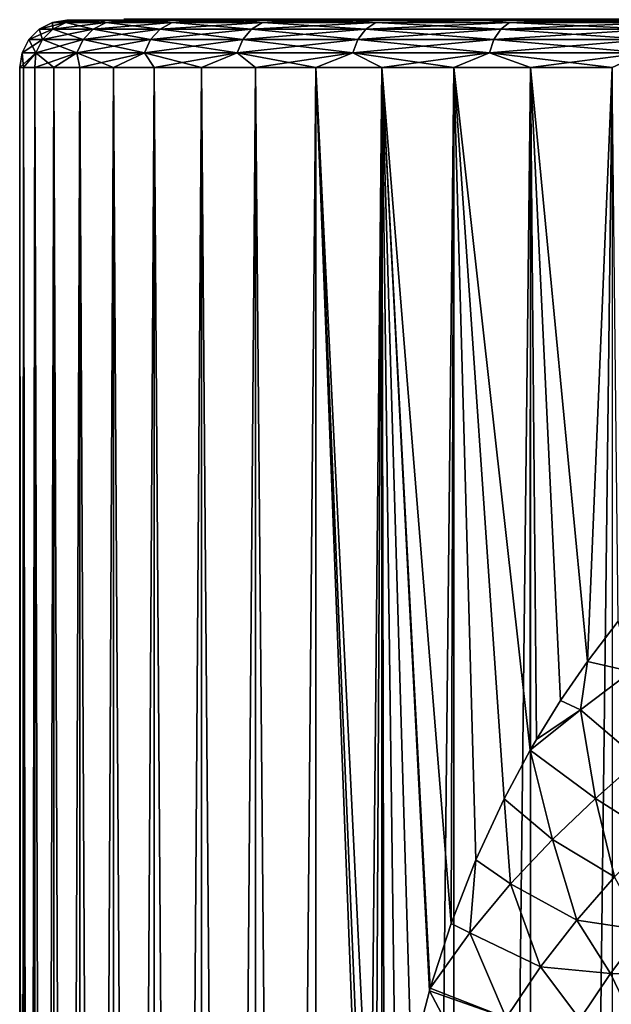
# Model space of a CAD drawing. Header units: millimetres. Extents: x -23 to 23, y -1 to 161.
# Tile 24 of 68: x -23 to -13, y 99 to 116. Entities that reach past the tile are written whole.
import ezdxf

# ---------------------------------------------------------------- set-up
doc = ezdxf.new("R2010")
doc.units = ezdxf.units.MM
doc.header["$LTSCALE"] = 79.788429
for name, color, linetype in [('11', 7, 'CONTINUOUS'), ('2', 7, 'CONTINUOUS'), ('3', 7, 'CONTINUOUS'), ('40', 7, 'CONTINUOUS'), ('8', 7, 'CONTINUOUS')]:
    doc.layers.add(name, color=color, linetype=linetype)

msp = doc.modelspace()

# ---------------------------------------------------------------- linework, layer by layer
at = {"layer": '11', "color": 7, "linetype": 'CONTINUOUS'}
for points in [[(-22.446, 115.961), (-22.218, 115.961, -3.194), (-22.67, 115.848), (-22.446, 115.961)], [(-22.439, 115.848, 3.226), (-22.446, 115.961), (-22.67, 115.848), (-22.439, 115.848, 3.226)], [(-22.67, 115.848), (-22.218, 115.961, -3.194), (-22.439, 115.848, -3.226), (-22.67, 115.848)], [(-22.2, 116, 0), (-22.138, 116, -1.66), (-22.446, 115.961), (-22.2, 116, 0)], [(-22.218, 115.961, 3.194), (-22.2, 116, 0), (-22.446, 115.961), (-22.218, 115.961, 3.194)], [(-22.446, 115.961), (-22.138, 116, -1.66), (-22.218, 115.961, -3.194), (-22.446, 115.961)], [(-22.218, 115.961, 3.194), (-22.446, 115.961), (-22.439, 115.848, 3.226), (-22.218, 115.961, 3.194)], [(-21.752, 115.848, 6.387), (-22.218, 115.961, 3.194), (-22.439, 115.848, 3.226), (-21.752, 115.848, 6.387)], [(-22.218, 115.961, -3.194), (-21.537, 115.961, -6.324), (-22.439, 115.848, -3.226), (-22.218, 115.961, -3.194)], [(-22.439, 115.848, -3.226), (-21.537, 115.961, -6.324), (-21.752, 115.848, -6.387), (-22.439, 115.848, -3.226)], [(-21.952, 116, 3.311), (-22.138, 116, 1.66), (-22.218, 115.961, 3.194), (-21.952, 116, 3.311)], [(-21.537, 115.961, 6.324), (-21.952, 116, 3.311), (-22.218, 115.961, 3.194), (-21.537, 115.961, 6.324)], [(-22.138, 116, 1.66), (-22.2, 116, 0), (-22.218, 115.961, 3.194), (-22.138, 116, 1.66)], [(-22.138, 116, -1.66), (-21.952, 116, -3.311), (-22.218, 115.961, -3.194), (-22.138, 116, -1.66)], [(-21.952, 116, -3.311), (-21.643, 116, -4.943), (-22.218, 115.961, -3.194), (-21.952, 116, -3.311)], [(-22.218, 115.961, -3.194), (-21.643, 116, -4.943), (-21.537, 115.961, -6.324), (-22.218, 115.961, -3.194)], [(-21.537, 115.961, 6.324), (-22.218, 115.961, 3.194), (-21.752, 115.848, 6.387), (-21.537, 115.961, 6.324)], [(-21.643, 116, 4.943), (-21.952, 116, 3.311), (-21.537, 115.961, 6.324), (-21.643, 116, 4.943)], [(-20.621, 115.848, 9.417), (-21.537, 115.961, 6.324), (-21.752, 115.848, 6.387), (-20.621, 115.848, 9.417)], [(-21.537, 115.961, -6.324), (-20.418, 115.961, -9.325), (-21.752, 115.848, -6.387), (-21.537, 115.961, -6.324)], [(-21.752, 115.848, -6.387), (-20.418, 115.961, -9.325), (-20.621, 115.848, -9.417), (-21.752, 115.848, -6.387)], [(-21.212, 116, 6.548), (-21.643, 116, 4.943), (-21.537, 115.961, 6.324), (-21.212, 116, 6.548)], [(-21.643, 116, -4.943), (-21.212, 116, -6.548), (-21.537, 115.961, -6.324), (-21.643, 116, -4.943)], [(-20.418, 115.961, 9.325), (-21.212, 116, 6.548), (-21.537, 115.961, 6.324), (-20.418, 115.961, 9.325)], [(-21.212, 116, -6.548), (-20.663, 116, -8.115), (-21.537, 115.961, -6.324), (-21.212, 116, -6.548)], [(-21.537, 115.961, -6.324), (-20.663, 116, -8.115), (-20.418, 115.961, -9.325), (-21.537, 115.961, -6.324)], [(-20.418, 115.961, 9.325), (-21.537, 115.961, 6.324), (-20.621, 115.848, 9.417), (-20.418, 115.961, 9.325)], [(-20.663, 116, 8.115), (-21.212, 116, 6.548), (-20.418, 115.961, 9.325), (-20.663, 116, 8.115)], [(-19.999, 116, 9.638), (-20.663, 116, 8.115), (-20.418, 115.961, 9.325), (-19.999, 116, 9.638)], [(-20.663, 116, -8.115), (-19.999, 116, -9.638), (-20.418, 115.961, -9.325), (-20.663, 116, -8.115)], [(-19.071, 115.848, 12.256), (-20.418, 115.961, 9.325), (-20.621, 115.848, 9.417), (-19.071, 115.848, 12.256)], [(-20.418, 115.961, -9.325), (-18.883, 115.961, -12.135), (-20.621, 115.848, -9.417), (-20.418, 115.961, -9.325)], [(-20.621, 115.848, -9.417), (-18.883, 115.961, -12.135), (-19.071, 115.848, -12.256), (-20.621, 115.848, -9.417)], [(-18.883, 115.961, 12.135), (-19.999, 116, 9.638), (-20.418, 115.961, 9.325), (-18.883, 115.961, 12.135)], [(-19.999, 116, -9.638), (-19.222, 116, -11.107), (-20.418, 115.961, -9.325), (-19.999, 116, -9.638)], [(-20.418, 115.961, -9.325), (-19.222, 116, -11.107), (-18.883, 115.961, -12.135), (-20.418, 115.961, -9.325)], [(-18.883, 115.961, 12.135), (-20.418, 115.961, 9.325), (-19.071, 115.848, 12.256), (-18.883, 115.961, 12.135)], [(-19.222, 116, 11.107), (-19.999, 116, 9.638), (-18.883, 115.961, 12.135), (-19.222, 116, 11.107)], [(-18.338, 116, 12.513), (-19.222, 116, 11.107), (-18.883, 115.961, 12.135), (-18.338, 116, 12.513)], [(-19.222, 116, -11.107), (-18.338, 116, -12.513), (-18.883, 115.961, -12.135), (-19.222, 116, -11.107)], [(-17.133, 115.848, 14.846), (-18.883, 115.961, 12.135), (-19.071, 115.848, 12.256), (-17.133, 115.848, 14.846)], [(-18.883, 115.961, -12.135), (-16.964, 115.961, -14.699), (-19.071, 115.848, -12.256), (-18.883, 115.961, -12.135)], [(-19.071, 115.848, -12.256), (-16.964, 115.961, -14.699), (-17.133, 115.848, -14.846), (-19.071, 115.848, -12.256)], [(-16.964, 115.961, 14.699), (-18.338, 116, 12.513), (-18.883, 115.961, 12.135), (-16.964, 115.961, 14.699)], [(-18.338, 116, -12.513), (-17.351, 116, -13.849), (-18.883, 115.961, -12.135), (-18.338, 116, -12.513)], [(-18.883, 115.961, -12.135), (-17.351, 116, -13.849), (-16.964, 115.961, -14.699), (-18.883, 115.961, -12.135)], [(-16.964, 115.961, 14.699), (-18.883, 115.961, 12.135), (-17.133, 115.848, 14.846), (-16.964, 115.961, 14.699)], [(-17.351, 116, 13.849), (-18.338, 116, 12.513), (-16.964, 115.961, 14.699), (-17.351, 116, 13.849)], [(-15.091, 116, 16.282), (-17.351, 116, 13.849), (-16.964, 115.961, 14.699), (-15.091, 116, 16.282)], [(-17.351, 116, -13.849), (-15.091, 116, -16.282), (-16.964, 115.961, -14.699), (-17.351, 116, -13.849)], [(-14.846, 115.848, 17.133), (-16.964, 115.961, 14.699), (-17.133, 115.848, 14.846), (-14.846, 115.848, 17.133)], [(-16.964, 115.961, -14.699), (-14.699, 115.961, -16.964), (-17.133, 115.848, -14.846), (-16.964, 115.961, -14.699)], [(-17.133, 115.848, -14.846), (-14.699, 115.961, -16.964), (-14.846, 115.848, -17.133), (-17.133, 115.848, -14.846)], [(-14.699, 115.961, 16.964), (-15.091, 116, 16.282), (-16.964, 115.961, 14.699), (-14.699, 115.961, 16.964)], [(-16.964, 115.961, -14.699), (-15.091, 116, -16.282), (-14.699, 115.961, -16.964), (-16.964, 115.961, -14.699)], [(-14.699, 115.961, 16.964), (-16.964, 115.961, 14.699), (-14.846, 115.848, 17.133), (-14.699, 115.961, 16.964)], [(-13.831, 116, 17.365), (-15.091, 116, 16.282), (-14.699, 115.961, 16.964), (-13.831, 116, 17.365)], [(-15.091, 116, -16.282), (-13.831, 116, -17.365), (-14.699, 115.961, -16.964), (-15.091, 116, -16.282)], [(-12.256, 115.848, 19.071), (-14.699, 115.961, 16.964), (-14.846, 115.848, 17.133), (-12.256, 115.848, 19.071)], [(-14.699, 115.961, -16.964), (-12.135, 115.961, -18.883), (-14.846, 115.848, -17.133), (-14.699, 115.961, -16.964)], [(-14.846, 115.848, -17.133), (-12.135, 115.961, -18.883), (-12.256, 115.848, -19.071), (-14.846, 115.848, -17.133)], [(-12.135, 115.961, 18.883), (-13.831, 116, 17.365), (-14.699, 115.961, 16.964), (-12.135, 115.961, 18.883)], [(-13.831, 116, -17.365), (-12.494, 116, -18.351), (-14.699, 115.961, -16.964), (-13.831, 116, -17.365)], [(-14.699, 115.961, -16.964), (-12.494, 116, -18.351), (-12.135, 115.961, -18.883), (-14.699, 115.961, -16.964)], [(-12.135, 115.961, 18.883), (-14.699, 115.961, 16.964), (-12.256, 115.848, 19.071), (-12.135, 115.961, 18.883)], [(-12.494, 116, 18.351), (-13.831, 116, 17.365), (-12.135, 115.961, 18.883), (-12.494, 116, 18.351)], [(-22.67, 115.848), (-22.439, 115.848, -3.226), (-22.847, 115.67), (-22.67, 115.848)], [(-22.615, 115.67, 3.251), (-22.67, 115.848), (-22.847, 115.67), (-22.615, 115.67, 3.251)], [(-22.847, 115.67), (-22.439, 115.848, -3.226), (-22.615, 115.67, -3.251), (-22.847, 115.67)], [(-22.439, 115.848, 3.226), (-22.67, 115.848), (-22.615, 115.67, 3.251), (-22.439, 115.848, 3.226)], [(-21.922, 115.67, 6.437), (-22.439, 115.848, 3.226), (-22.615, 115.67, 3.251), (-21.922, 115.67, 6.437)], [(-22.439, 115.848, -3.226), (-21.752, 115.848, -6.387), (-22.615, 115.67, -3.251), (-22.439, 115.848, -3.226)], [(-22.615, 115.67, -3.251), (-21.752, 115.848, -6.387), (-21.922, 115.67, -6.437), (-22.615, 115.67, -3.251)], [(-21.752, 115.848, 6.387), (-22.439, 115.848, 3.226), (-21.922, 115.67, 6.437), (-21.752, 115.848, 6.387)], [(-20.782, 115.67, 9.491), (-21.752, 115.848, 6.387), (-21.922, 115.67, 6.437), (-20.782, 115.67, 9.491)], [(-21.752, 115.848, -6.387), (-20.621, 115.848, -9.417), (-21.922, 115.67, -6.437), (-21.752, 115.848, -6.387)], [(-21.922, 115.67, -6.437), (-20.621, 115.848, -9.417), (-20.782, 115.67, -9.491), (-21.922, 115.67, -6.437)], [(-20.621, 115.848, 9.417), (-21.752, 115.848, 6.387), (-20.782, 115.67, 9.491), (-20.621, 115.848, 9.417)], [(-19.22, 115.67, 12.352), (-20.621, 115.848, 9.417), (-20.782, 115.67, 9.491), (-19.22, 115.67, 12.352)], [(-20.621, 115.848, -9.417), (-19.071, 115.848, -12.256), (-20.782, 115.67, -9.491), (-20.621, 115.848, -9.417)], [(-20.782, 115.67, -9.491), (-19.071, 115.848, -12.256), (-19.22, 115.67, -12.352), (-20.782, 115.67, -9.491)], [(-19.071, 115.848, 12.256), (-20.621, 115.848, 9.417), (-19.22, 115.67, 12.352), (-19.071, 115.848, 12.256)], [(-17.267, 115.67, 14.962), (-19.071, 115.848, 12.256), (-19.22, 115.67, 12.352), (-17.267, 115.67, 14.962)], [(-19.071, 115.848, -12.256), (-17.133, 115.848, -14.846), (-19.22, 115.67, -12.352), (-19.071, 115.848, -12.256)], [(-19.22, 115.67, -12.352), (-17.133, 115.848, -14.846), (-17.267, 115.67, -14.962), (-19.22, 115.67, -12.352)], [(-17.133, 115.848, 14.846), (-19.071, 115.848, 12.256), (-17.267, 115.67, 14.962), (-17.133, 115.848, 14.846)], [(-14.962, 115.67, 17.267), (-17.133, 115.848, 14.846), (-17.267, 115.67, 14.962), (-14.962, 115.67, 17.267)], [(-17.133, 115.848, -14.846), (-14.846, 115.848, -17.133), (-17.267, 115.67, -14.962), (-17.133, 115.848, -14.846)], [(-17.267, 115.67, -14.962), (-14.846, 115.848, -17.133), (-14.962, 115.67, -17.267), (-17.267, 115.67, -14.962)], [(-14.846, 115.848, 17.133), (-17.133, 115.848, 14.846), (-14.962, 115.67, 17.267), (-14.846, 115.848, 17.133)], [(-12.352, 115.67, 19.22), (-14.846, 115.848, 17.133), (-14.962, 115.67, 17.267), (-12.352, 115.67, 19.22)], [(-14.846, 115.848, -17.133), (-12.256, 115.848, -19.071), (-14.962, 115.67, -17.267), (-14.846, 115.848, -17.133)], [(-14.962, 115.67, -17.267), (-12.256, 115.848, -19.071), (-12.352, 115.67, -19.22), (-14.962, 115.67, -17.267)], [(-12.256, 115.848, 19.071), (-14.846, 115.848, 17.133), (-12.352, 115.67, 19.22), (-12.256, 115.848, 19.071)], [(-22.847, 115.67), (-22.615, 115.67, -3.251), (-22.961, 115.447), (-22.847, 115.67)], [(-22.727, 115.447, 3.268), (-22.847, 115.67), (-22.961, 115.447), (-22.727, 115.447, 3.268)], [(-22.961, 115.447), (-22.615, 115.67, -3.251), (-22.727, 115.447, -3.268), (-22.961, 115.447)], [(-22.615, 115.67, 3.251), (-22.847, 115.67), (-22.727, 115.447, 3.268), (-22.615, 115.67, 3.251)], [(-22.031, 115.447, 6.469), (-22.615, 115.67, 3.251), (-22.727, 115.447, 3.268), (-22.031, 115.447, 6.469)], [(-22.615, 115.67, -3.251), (-21.922, 115.67, -6.437), (-22.727, 115.447, -3.268), (-22.615, 115.67, -3.251)], [(-22.727, 115.447, -3.268), (-21.922, 115.67, -6.437), (-22.031, 115.447, -6.469), (-22.727, 115.447, -3.268)], [(-21.922, 115.67, 6.437), (-22.615, 115.67, 3.251), (-22.031, 115.447, 6.469), (-21.922, 115.67, 6.437)], [(-20.886, 115.447, 9.538), (-21.922, 115.67, 6.437), (-22.031, 115.447, 6.469), (-20.886, 115.447, 9.538)], [(-21.922, 115.67, -6.437), (-20.782, 115.67, -9.491), (-22.031, 115.447, -6.469), (-21.922, 115.67, -6.437)], [(-22.031, 115.447, -6.469), (-20.782, 115.67, -9.491), (-20.886, 115.447, -9.538), (-22.031, 115.447, -6.469)], [(-20.782, 115.67, 9.491), (-21.922, 115.67, 6.437), (-20.886, 115.447, 9.538), (-20.782, 115.67, 9.491)], [(-19.316, 115.447, 12.414), (-20.782, 115.67, 9.491), (-20.886, 115.447, 9.538), (-19.316, 115.447, 12.414)], [(-20.782, 115.67, -9.491), (-19.22, 115.67, -12.352), (-20.886, 115.447, -9.538), (-20.782, 115.67, -9.491)], [(-20.886, 115.447, -9.538), (-19.22, 115.67, -12.352), (-19.316, 115.447, -12.414), (-20.886, 115.447, -9.538)], [(-19.22, 115.67, 12.352), (-20.782, 115.67, 9.491), (-19.316, 115.447, 12.414), (-19.22, 115.67, 12.352)], [(-17.353, 115.447, 15.036), (-19.22, 115.67, 12.352), (-19.316, 115.447, 12.414), (-17.353, 115.447, 15.036)], [(-19.22, 115.67, -12.352), (-17.267, 115.67, -14.962), (-19.316, 115.447, -12.414), (-19.22, 115.67, -12.352)], [(-19.316, 115.447, -12.414), (-17.267, 115.67, -14.962), (-17.353, 115.447, -15.036), (-19.316, 115.447, -12.414)], [(-17.267, 115.67, 14.962), (-19.22, 115.67, 12.352), (-17.353, 115.447, 15.036), (-17.267, 115.67, 14.962)], [(-15.036, 115.447, 17.353), (-17.267, 115.67, 14.962), (-17.353, 115.447, 15.036), (-15.036, 115.447, 17.353)], [(-17.267, 115.67, -14.962), (-14.962, 115.67, -17.267), (-17.353, 115.447, -15.036), (-17.267, 115.67, -14.962)], [(-17.353, 115.447, -15.036), (-14.962, 115.67, -17.267), (-15.036, 115.447, -17.353), (-17.353, 115.447, -15.036)], [(-14.962, 115.67, 17.267), (-17.267, 115.67, 14.962), (-15.036, 115.447, 17.353), (-14.962, 115.67, 17.267)], [(-12.414, 115.447, 19.316), (-14.962, 115.67, 17.267), (-15.036, 115.447, 17.353), (-12.414, 115.447, 19.316)], [(-14.962, 115.67, -17.267), (-12.352, 115.67, -19.22), (-15.036, 115.447, -17.353), (-14.962, 115.67, -17.267)], [(-15.036, 115.447, -17.353), (-12.352, 115.67, -19.22), (-12.414, 115.447, -19.316), (-15.036, 115.447, -17.353)], [(-12.352, 115.67, 19.22), (-14.962, 115.67, 17.267), (-12.414, 115.447, 19.316), (-12.352, 115.67, 19.22)], [(-22.936, 115.2, -1.719), (-23, 115.2), (-22.727, 115.447, -3.268), (-22.936, 115.2, -1.719)], [(-23, 115.2), (-22.936, 115.2, 1.719), (-22.961, 115.447), (-23, 115.2)], [(-23, 115.2), (-22.961, 115.447), (-22.727, 115.447, -3.268), (-23, 115.2)], [(-22.936, 115.2, 1.719), (-22.727, 115.447, 3.268), (-22.961, 115.447), (-22.936, 115.2, 1.719)], [(-22.743, 115.2, -3.428), (-22.936, 115.2, -1.719), (-22.727, 115.447, -3.268), (-22.743, 115.2, -3.428)], [(-22.936, 115.2, 1.719), (-22.743, 115.2, 3.428), (-22.727, 115.447, 3.268), (-22.936, 115.2, 1.719)], [(-22.423, 115.2, -5.118), (-22.743, 115.2, -3.428), (-22.031, 115.447, -6.469), (-22.423, 115.2, -5.118)], [(-22.743, 115.2, -3.428), (-22.727, 115.447, -3.268), (-22.031, 115.447, -6.469), (-22.743, 115.2, -3.428)], [(-22.743, 115.2, 3.428), (-22.423, 115.2, 5.118), (-22.727, 115.447, 3.268), (-22.743, 115.2, 3.428)], [(-22.423, 115.2, 5.118), (-22.031, 115.447, 6.469), (-22.727, 115.447, 3.268), (-22.423, 115.2, 5.118)], [(-21.978, 115.2, -6.779), (-22.423, 115.2, -5.118), (-22.031, 115.447, -6.469), (-21.978, 115.2, -6.779)], [(-22.423, 115.2, 5.118), (-21.978, 115.2, 6.779), (-22.031, 115.447, 6.469), (-22.423, 115.2, 5.118)], [(-21.978, 115.2, -6.779), (-22.031, 115.447, -6.469), (-20.886, 115.447, -9.538), (-21.978, 115.2, -6.779)], [(-21.978, 115.2, 6.779), (-21.41, 115.2, 8.403), (-22.031, 115.447, 6.469), (-21.978, 115.2, 6.779)], [(-21.41, 115.2, 8.403), (-20.886, 115.447, 9.538), (-22.031, 115.447, 6.469), (-21.41, 115.2, 8.403)], [(-21.41, 115.2, -8.403), (-21.978, 115.2, -6.779), (-20.886, 115.447, -9.538), (-21.41, 115.2, -8.403)], [(-20.722, 115.2, -9.979), (-21.41, 115.2, -8.403), (-20.886, 115.447, -9.538), (-20.722, 115.2, -9.979)], [(-21.41, 115.2, 8.403), (-20.722, 115.2, 9.979), (-20.886, 115.447, 9.538), (-21.41, 115.2, 8.403)], [(-20.722, 115.2, -9.979), (-20.886, 115.447, -9.538), (-19.316, 115.447, -12.414), (-20.722, 115.2, -9.979)], [(-20.722, 115.2, 9.979), (-19.919, 115.2, 11.5), (-20.886, 115.447, 9.538), (-20.722, 115.2, 9.979)], [(-19.919, 115.2, 11.5), (-19.316, 115.447, 12.414), (-20.886, 115.447, 9.538), (-19.919, 115.2, 11.5)], [(-19.919, 115.2, -11.5), (-20.722, 115.2, -9.979), (-19.316, 115.447, -12.414), (-19.919, 115.2, -11.5)], [(-19.003, 115.2, -12.956), (-19.919, 115.2, -11.5), (-19.316, 115.447, -12.414), (-19.003, 115.2, -12.956)], [(-19.919, 115.2, 11.5), (-19.003, 115.2, 12.956), (-19.316, 115.447, 12.414), (-19.919, 115.2, 11.5)], [(-19.003, 115.2, -12.956), (-19.316, 115.447, -12.414), (-17.353, 115.447, -15.036), (-19.003, 115.2, -12.956)], [(-19.003, 115.2, 12.956), (-17.982, 115.2, 14.34), (-19.316, 115.447, 12.414), (-19.003, 115.2, 12.956)], [(-17.982, 115.2, 14.34), (-17.353, 115.447, 15.036), (-19.316, 115.447, 12.414), (-17.982, 115.2, 14.34)], [(-17.982, 115.2, -14.34), (-19.003, 115.2, -12.956), (-17.353, 115.447, -15.036), (-17.982, 115.2, -14.34)], [(-16.86, 115.2, -15.644), (-17.982, 115.2, -14.34), (-17.353, 115.447, -15.036), (-16.86, 115.2, -15.644)], [(-17.982, 115.2, 14.34), (-16.86, 115.2, 15.644), (-17.353, 115.447, 15.036), (-17.982, 115.2, 14.34)], [(-16.86, 115.2, -15.644), (-17.353, 115.447, -15.036), (-15.036, 115.447, -17.353), (-16.86, 115.2, -15.644)], [(-16.86, 115.2, 15.644), (-15.644, 115.2, 16.86), (-17.353, 115.447, 15.036), (-16.86, 115.2, 15.644)], [(-15.644, 115.2, 16.86), (-15.036, 115.447, 17.353), (-17.353, 115.447, 15.036), (-15.644, 115.2, 16.86)], [(-15.644, 115.2, -16.86), (-16.86, 115.2, -15.644), (-15.036, 115.447, -17.353), (-15.644, 115.2, -16.86)], [(-14.34, 115.2, -17.982), (-15.644, 115.2, -16.86), (-15.036, 115.447, -17.353), (-14.34, 115.2, -17.982)], [(-15.644, 115.2, 16.86), (-14.34, 115.2, 17.982), (-15.036, 115.447, 17.353), (-15.644, 115.2, 16.86)], [(-14.34, 115.2, -17.982), (-15.036, 115.447, -17.353), (-12.414, 115.447, -19.316), (-14.34, 115.2, -17.982)], [(-14.34, 115.2, 17.982), (-12.956, 115.2, 19.003), (-15.036, 115.447, 17.353), (-14.34, 115.2, 17.982)], [(-12.956, 115.2, 19.003), (-12.414, 115.447, 19.316), (-15.036, 115.447, 17.353), (-12.956, 115.2, 19.003)], [(-12.956, 115.2, -19.003), (-14.34, 115.2, -17.982), (-12.414, 115.447, -19.316), (-12.956, 115.2, -19.003)]]:
    msp.add_3dface(points, dxfattribs=at)
at = {"layer": '2', "color": 7, "linetype": 'CONTINUOUS'}
for points in [[(-22.936, 0, -1.719), (-23, 0), (-22.936, 115.2, -1.719), (-22.936, 0, -1.719)], [(-23, 0), (-22.936, 0, 1.719), (-23, 115.2), (-23, 0)], [(-22.936, 115.2, -1.719), (-23, 0), (-23, 115.2), (-22.936, 115.2, -1.719)], [(-23, 115.2), (-22.936, 0, 1.719), (-22.936, 115.2, 1.719), (-23, 115.2)], [(-22.743, 0, -3.428), (-22.936, 0, -1.719), (-22.743, 115.2, -3.428), (-22.743, 0, -3.428)], [(-22.743, 115.2, -3.428), (-22.936, 0, -1.719), (-22.936, 115.2, -1.719), (-22.743, 115.2, -3.428)], [(-22.936, 0, 1.719), (-22.743, 0, 3.428), (-22.936, 115.2, 1.719), (-22.936, 0, 1.719)], [(-22.936, 115.2, 1.719), (-22.743, 0, 3.428), (-22.743, 115.2, 3.428), (-22.936, 115.2, 1.719)], [(-22.423, 0, -5.118), (-22.743, 0, -3.428), (-22.423, 115.2, -5.118), (-22.423, 0, -5.118)], [(-22.423, 115.2, -5.118), (-22.743, 0, -3.428), (-22.743, 115.2, -3.428), (-22.423, 115.2, -5.118)], [(-22.743, 0, 3.428), (-22.423, 0, 5.118), (-22.743, 115.2, 3.428), (-22.743, 0, 3.428)], [(-22.743, 115.2, 3.428), (-22.423, 0, 5.118), (-22.423, 115.2, 5.118), (-22.743, 115.2, 3.428)], [(-21.978, 0, -6.779), (-22.423, 0, -5.118), (-21.978, 115.2, -6.779), (-21.978, 0, -6.779)], [(-21.978, 115.2, -6.779), (-22.423, 0, -5.118), (-22.423, 115.2, -5.118), (-21.978, 115.2, -6.779)], [(-22.423, 0, 5.118), (-21.978, 0, 6.779), (-22.423, 115.2, 5.118), (-22.423, 0, 5.118)], [(-22.423, 115.2, 5.118), (-21.978, 0, 6.779), (-21.978, 115.2, 6.779), (-22.423, 115.2, 5.118)], [(-21.41, 0, -8.403), (-21.978, 0, -6.779), (-21.41, 115.2, -8.403), (-21.41, 0, -8.403)], [(-21.41, 115.2, -8.403), (-21.978, 0, -6.779), (-21.978, 115.2, -6.779), (-21.41, 115.2, -8.403)], [(-21.978, 0, 6.779), (-21.41, 0, 8.403), (-21.978, 115.2, 6.779), (-21.978, 0, 6.779)], [(-21.978, 115.2, 6.779), (-21.41, 0, 8.403), (-21.41, 115.2, 8.403), (-21.978, 115.2, 6.779)], [(-20.722, 0, -9.979), (-21.41, 0, -8.403), (-20.722, 115.2, -9.979), (-20.722, 0, -9.979)], [(-20.722, 115.2, -9.979), (-21.41, 0, -8.403), (-21.41, 115.2, -8.403), (-20.722, 115.2, -9.979)], [(-21.41, 0, 8.403), (-20.722, 0, 9.979), (-21.41, 115.2, 8.403), (-21.41, 0, 8.403)], [(-21.41, 115.2, 8.403), (-20.722, 0, 9.979), (-20.722, 115.2, 9.979), (-21.41, 115.2, 8.403)], [(-19.918, 0, -11.5), (-20.722, 0, -9.979), (-19.919, 115.2, -11.5), (-19.918, 0, -11.5)], [(-19.919, 115.2, -11.5), (-20.722, 0, -9.979), (-20.722, 115.2, -9.979), (-19.919, 115.2, -11.5)], [(-20.722, 0, 9.979), (-19.918, 0, 11.5), (-20.722, 115.2, 9.979), (-20.722, 0, 9.979)], [(-20.722, 115.2, 9.979), (-19.918, 0, 11.5), (-19.919, 115.2, 11.5), (-20.722, 115.2, 9.979)], [(-19.003, 115.2, -12.956), (-19.918, 0, -11.5), (-19.919, 115.2, -11.5), (-19.003, 115.2, -12.956)], [(-19.918, 0, 11.5), (-19.004, 0, 12.956), (-19.919, 115.2, 11.5), (-19.918, 0, 11.5)], [(-19.919, 115.2, 11.5), (-19.004, 0, 12.956), (-19.003, 115.2, 12.956), (-19.919, 115.2, 11.5)], [(-19.004, 0, -12.956), (-19.918, 0, -11.5), (-19.003, 115.2, -12.956), (-19.004, 0, -12.956)], [(-17.982, 0, -14.34), (-19.004, 0, -12.956), (-17.982, 115.2, -14.34), (-17.982, 0, -14.34)], [(-17.982, 115.2, -14.34), (-19.004, 0, -12.956), (-19.003, 115.2, -12.956), (-17.982, 115.2, -14.34)], [(-19.004, 0, 12.956), (-17.982, 0, 14.34), (-19.003, 115.2, 12.956), (-19.004, 0, 12.956)], [(-19.003, 115.2, 12.956), (-17.982, 0, 14.34), (-17.982, 115.2, 14.34), (-19.003, 115.2, 12.956)], [(-16.86, 0, -15.644), (-17.982, 0, -14.34), (-16.86, 115.2, -15.644), (-16.86, 0, -15.644)], [(-16.86, 115.2, -15.644), (-17.982, 0, -14.34), (-17.982, 115.2, -14.34), (-16.86, 115.2, -15.644)], [(-17.982, 115.2, 14.34), (-17.982, 0, 14.34), (-17.086, 91.77, 15.397), (-17.982, 115.2, 14.34)], [(-16.86, 115.2, 15.644), (-17.982, 115.2, 14.34), (-16.97, 94.463, 15.524), (-16.86, 115.2, 15.644)], [(-16.97, 94.463, 15.524), (-17.982, 115.2, 14.34), (-17.057, 93.112, 15.429), (-16.97, 94.463, 15.524)], [(-17.057, 93.112, 15.429), (-17.982, 115.2, 14.34), (-17.086, 91.77, 15.397), (-17.057, 93.112, 15.429)], [(-16.825, 95.797, 15.682), (-16.86, 115.2, 15.644), (-16.97, 94.463, 15.524), (-16.825, 95.797, 15.682)], [(-15.644, 0, -16.86), (-16.86, 0, -15.644), (-15.644, 115.2, -16.86), (-15.644, 0, -16.86)], [(-15.644, 115.2, -16.86), (-16.86, 0, -15.644), (-16.86, 115.2, -15.644), (-15.644, 115.2, -16.86)], [(-15.644, 115.2, 16.86), (-16.86, 115.2, 15.644), (-15.687, 100.681, 16.82), (-15.644, 115.2, 16.86)], [(-15.687, 100.681, 16.82), (-16.86, 115.2, 15.644), (-16.04, 99.587, 16.484), (-15.687, 100.681, 16.82)], [(-16.04, 99.587, 16.484), (-16.86, 115.2, 15.644), (-16.052, 99.543, 16.472), (-16.04, 99.587, 16.484)], [(-16.052, 99.543, 16.472), (-16.86, 115.2, 15.644), (-16.364, 98.347, 16.162), (-16.052, 99.543, 16.472)], [(-16.364, 98.347, 16.162), (-16.86, 115.2, 15.644), (-16.623, 97.096, 15.896), (-16.364, 98.347, 16.162)], [(-16.623, 97.096, 15.896), (-16.86, 115.2, 15.644), (-16.825, 95.797, 15.682), (-16.623, 97.096, 15.896)], [(-15.267, 101.763, 17.202), (-15.644, 115.2, 16.86), (-15.687, 100.681, 16.82), (-15.267, 101.763, 17.202)], [(-14.34, 0, -17.982), (-15.644, 0, -16.86), (-14.34, 115.2, -17.982), (-14.34, 0, -17.982)], [(-14.34, 115.2, -17.982), (-15.644, 0, -16.86), (-15.644, 115.2, -16.86), (-14.34, 115.2, -17.982)], [(-14.34, 115.2, 17.982), (-15.644, 115.2, 16.86), (-14.346, 103.623, 17.978), (-14.34, 115.2, 17.982)], [(-14.346, 103.623, 17.978), (-15.644, 115.2, 16.86), (-14.788, 102.799, 17.615), (-14.346, 103.623, 17.978)], [(-14.788, 102.799, 17.615), (-15.644, 115.2, 16.86), (-15.267, 101.763, 17.202), (-14.788, 102.799, 17.615)], [(-14.242, 103.801, 18.06), (-14.34, 115.2, 17.982), (-14.346, 103.623, 17.978), (-14.242, 103.801, 18.06)], [(-12.957, 0, -19.003), (-14.34, 0, -17.982), (-12.956, 115.2, -19.003), (-12.957, 0, -19.003)], [(-12.956, 115.2, -19.003), (-14.34, 0, -17.982), (-14.34, 115.2, -17.982), (-12.956, 115.2, -19.003)], [(-12.956, 115.2, 19.003), (-14.34, 115.2, 17.982), (-13.374, 105.127, 18.712), (-12.956, 115.2, 19.003)], [(-13.374, 105.127, 18.712), (-14.34, 115.2, 17.982), (-13.832, 104.462, 18.376), (-13.374, 105.127, 18.712)], [(-13.832, 104.462, 18.376), (-14.34, 115.2, 17.982), (-14.242, 103.801, 18.06), (-13.832, 104.462, 18.376)], [(-12.857, 105.809, 19.071), (-12.956, 115.2, 19.003), (-13.374, 105.127, 18.712), (-12.857, 105.809, 19.071)]]:
    msp.add_3dface(points, dxfattribs=at)
at = {"layer": '3', "color": 7, "linetype": 'CONTINUOUS'}
for points in [[(-22.2, 116, 0), (-22.138, 116, 1.66), (-22.138, 116, -1.66), (-22.2, 116, 0)], [(-22.138, 116, 1.66), (-21.952, 116, 3.311), (-22.138, 116, -1.66), (-22.138, 116, 1.66)], [(-22.138, 116, -1.66), (-21.952, 116, 3.311), (-21.952, 116, -3.311), (-22.138, 116, -1.66)], [(-21.952, 116, 3.311), (-21.643, 116, 4.943), (-21.952, 116, -3.311), (-21.952, 116, 3.311)], [(-21.952, 116, -3.311), (-21.643, 116, 4.943), (-21.643, 116, -4.943), (-21.952, 116, -3.311)], [(-21.643, 116, 4.943), (-21.212, 116, 6.548), (-21.643, 116, -4.943), (-21.643, 116, 4.943)], [(-21.643, 116, -4.943), (-21.212, 116, 6.548), (-21.212, 116, -6.548), (-21.643, 116, -4.943)], [(-21.212, 116, 6.548), (-20.663, 116, 8.115), (-21.095, 116, 1.581), (-21.212, 116, 6.548)], [(-21.212, 116, -6.548), (-21.212, 116, 6.548), (-21.095, 116, 1.581), (-21.212, 116, -6.548)], [(-20.663, 116, -8.115), (-21.212, 116, -6.548), (-21.095, 116, -1.581), (-20.663, 116, -8.115)], [(-21.095, 116, -1.581), (-21.212, 116, -6.548), (-21.095, 116, 1.581), (-21.095, 116, -1.581)], [(-21.095, 116, 1.581), (-20.663, 116, 8.115), (-20.624, 116, 4.707), (-21.095, 116, 1.581)], [(-20.624, 116, -4.707), (-20.663, 116, -8.115), (-21.095, 116, -1.581), (-20.624, 116, -4.707)], [(-20.663, 116, 8.115), (-19.999, 116, 9.638), (-20.624, 116, 4.707), (-20.663, 116, 8.115)], [(-19.999, 116, -9.638), (-20.663, 116, -8.115), (-20.624, 116, -4.707), (-19.999, 116, -9.638)], [(-20.624, 116, 4.707), (-19.999, 116, 9.638), (-19.692, 116, 7.728), (-20.624, 116, 4.707)], [(-19.692, 116, -7.728), (-19.999, 116, -9.638), (-20.624, 116, -4.707), (-19.692, 116, -7.728)], [(-19.999, 116, 9.638), (-19.222, 116, 11.107), (-19.692, 116, 7.728), (-19.999, 116, 9.638)], [(-19.222, 116, -11.107), (-19.999, 116, -9.638), (-19.692, 116, -7.728), (-19.222, 116, -11.107)], [(-19.222, 116, 11.107), (-18.338, 116, 12.513), (-19.692, 116, 7.728), (-19.222, 116, 11.107)], [(-19.692, 116, 7.728), (-18.338, 116, 12.513), (-18.32, 116, 10.577), (-19.692, 116, 7.728)], [(-18.32, 116, -10.577), (-19.222, 116, -11.107), (-19.692, 116, -7.728), (-18.32, 116, -10.577)], [(-18.338, 116, -12.513), (-19.222, 116, -11.107), (-18.32, 116, -10.577), (-18.338, 116, -12.513)], [(-18.338, 116, 12.513), (-17.351, 116, 13.849), (-18.32, 116, 10.577), (-18.338, 116, 12.513)], [(-17.351, 116, -13.849), (-18.338, 116, -12.513), (-18.32, 116, -10.577), (-17.351, 116, -13.849)], [(-18.32, 116, 10.577), (-17.351, 116, 13.849), (-16.539, 116, 13.189), (-18.32, 116, 10.577)], [(-16.539, 116, -13.189), (-17.351, 116, -13.849), (-18.32, 116, -10.577), (-16.539, 116, -13.189)], [(-17.351, 116, 13.849), (-15.091, 116, 16.282), (-16.539, 116, 13.189), (-17.351, 116, 13.849)], [(-15.091, 116, -16.282), (-17.351, 116, -13.849), (-16.539, 116, -13.189), (-15.091, 116, -16.282)], [(-16.539, 116, 13.189), (-15.091, 116, 16.282), (-14.389, 116, 15.507), (-16.539, 116, 13.189)], [(-14.389, 116, -15.507), (-15.091, 116, -16.282), (-16.539, 116, -13.189), (-14.389, 116, -15.507)], [(-15.091, 116, 16.282), (-13.831, 116, 17.365), (-14.389, 116, 15.507), (-15.091, 116, 16.282)], [(-13.831, 116, -17.365), (-15.091, 116, -16.282), (-14.389, 116, -15.507), (-13.831, 116, -17.365)], [(-13.831, 116, 17.365), (-12.494, 116, 18.351), (-14.389, 116, 15.507), (-13.831, 116, 17.365)], [(-14.389, 116, 15.507), (-12.494, 116, 18.351), (-11.917, 116, 17.479), (-14.389, 116, 15.507)], [(-11.917, 116, -17.479), (-13.831, 116, -17.365), (-14.389, 116, -15.507), (-11.917, 116, -17.479)], [(-12.494, 116, -18.351), (-13.831, 116, -17.365), (-11.917, 116, -17.479), (-12.494, 116, -18.351)]]:
    msp.add_3dface(points, dxfattribs=at)
at = {"layer": '40', "color": 7, "linetype": 'CONTINUOUS'}
for points in [[(-21.095, 116, -1.581), (-21.095, 116, 1.581), (-21.236, 116.017), (-21.095, 116, -1.581)], [(-21.02, 116.017, -3.022), (-21.095, 116, -1.581), (-21.236, 116.017), (-21.02, 116.017, -3.022)], [(-21.236, 116.017), (-21.095, 116, 1.581), (-21.02, 116.017, 3.022), (-21.236, 116.017)], [(-20.624, 116, -4.707), (-21.095, 116, -1.581), (-21.02, 116.017, -3.022), (-20.624, 116, -4.707)], [(-21.095, 116, 1.581), (-20.624, 116, 4.707), (-21.02, 116.017, 3.022), (-21.095, 116, 1.581)], [(-20.375, 116.017, -5.983), (-20.624, 116, -4.707), (-21.02, 116.017, -3.022), (-20.375, 116.017, -5.983)], [(-21.02, 116.017, 3.022), (-20.624, 116, 4.707), (-20.375, 116.017, 5.983), (-21.02, 116.017, 3.022)], [(-19.692, 116, -7.728), (-20.624, 116, -4.707), (-20.375, 116.017, -5.983), (-19.692, 116, -7.728)], [(-20.624, 116, 4.707), (-19.692, 116, 7.728), (-20.375, 116.017, 5.983), (-20.624, 116, 4.707)], [(-19.317, 116.017, -8.822), (-19.692, 116, -7.728), (-20.375, 116.017, -5.983), (-19.317, 116.017, -8.822)], [(-20.375, 116.017, 5.983), (-19.692, 116, 7.728), (-19.317, 116.017, 8.822), (-20.375, 116.017, 5.983)], [(-18.32, 116, -10.577), (-19.692, 116, -7.728), (-19.317, 116.017, -8.822), (-18.32, 116, -10.577)], [(-19.692, 116, 7.728), (-18.32, 116, 10.577), (-19.317, 116.017, 8.822), (-19.692, 116, 7.728)], [(-17.865, 116.017, -11.481), (-18.32, 116, -10.577), (-19.317, 116.017, -8.822), (-17.865, 116.017, -11.481)], [(-19.317, 116.017, 8.822), (-18.32, 116, 10.577), (-17.865, 116.017, 11.481), (-19.317, 116.017, 8.822)], [(-16.539, 116, -13.189), (-18.32, 116, -10.577), (-17.865, 116.017, -11.481), (-16.539, 116, -13.189)], [(-18.32, 116, 10.577), (-16.539, 116, 13.189), (-17.865, 116.017, 11.481), (-18.32, 116, 10.577)], [(-16.049, 116.017, -13.906), (-16.539, 116, -13.189), (-17.865, 116.017, -11.481), (-16.049, 116.017, -13.906)], [(-17.865, 116.017, 11.481), (-16.539, 116, 13.189), (-16.049, 116.017, 13.906), (-17.865, 116.017, 11.481)], [(-14.389, 116, -15.507), (-16.539, 116, -13.189), (-16.049, 116.017, -13.906), (-14.389, 116, -15.507)], [(-16.539, 116, 13.189), (-14.389, 116, 15.507), (-16.049, 116.017, 13.906), (-16.539, 116, 13.189)], [(-13.906, 116.017, -16.049), (-14.389, 116, -15.507), (-16.049, 116.017, -13.906), (-13.906, 116.017, -16.049)], [(-16.049, 116.017, 13.906), (-14.389, 116, 15.507), (-13.906, 116.017, 16.049), (-16.049, 116.017, 13.906)], [(-11.917, 116, -17.479), (-14.389, 116, -15.507), (-13.906, 116.017, -16.049), (-11.917, 116, -17.479)], [(-14.389, 116, 15.507), (-11.917, 116, 17.479), (-13.906, 116.017, 16.049), (-14.389, 116, 15.507)], [(-11.481, 116.017, -17.865), (-11.917, 116, -17.479), (-13.906, 116.017, -16.049), (-11.481, 116.017, -17.865)], [(-13.906, 116.017, 16.049), (-11.917, 116, 17.479), (-11.481, 116.017, 17.865), (-13.906, 116.017, 16.049)]]:
    msp.add_3dface(points, dxfattribs=at)
at = {"layer": '8', "color": 7, "linetype": 'CONTINUOUS'}
for points in [[(-12.857, 105.809, 19.071), (-13.374, 105.127, 18.712), (-12.635, 104.956, 19.271), (-12.857, 105.809, 19.071)], [(-13.374, 105.127, 18.712), (-13.832, 104.462, 18.376), (-13.492, 104.307, 18.642), (-13.374, 105.127, 18.712)], [(-13.374, 105.127, 18.712), (-13.492, 104.307, 18.642), (-12.635, 104.956, 19.271), (-13.374, 105.127, 18.712)], [(-13.492, 104.307, 18.642), (-12.498, 103.457, 19.644), (-12.635, 104.956, 19.271), (-13.492, 104.307, 18.642)], [(-13.832, 104.462, 18.376), (-14.242, 103.801, 18.06), (-13.492, 104.307, 18.642), (-13.832, 104.462, 18.376)], [(-14.242, 103.801, 18.06), (-14.346, 103.623, 17.978), (-13.492, 104.307, 18.642), (-14.242, 103.801, 18.06)], [(-14.346, 103.623, 17.978), (-13.242, 102.8, 19.044), (-13.492, 104.307, 18.642), (-14.346, 103.623, 17.978)], [(-13.242, 102.8, 19.044), (-12.498, 103.457, 19.644), (-13.492, 104.307, 18.642), (-13.242, 102.8, 19.044)], [(-14.346, 103.623, 17.978), (-14.788, 102.799, 17.615), (-13.967, 102.108, 18.419), (-14.346, 103.623, 17.978)], [(-14.346, 103.623, 17.978), (-13.967, 102.108, 18.419), (-13.242, 102.8, 19.044), (-14.346, 103.623, 17.978)], [(-13.242, 102.8, 19.044), (-12.247, 102.17, 20.374), (-12.498, 103.457, 19.644), (-13.242, 102.8, 19.044)], [(-14.788, 102.799, 17.615), (-15.267, 101.763, 17.202), (-14.679, 101.358, 17.777), (-14.788, 102.799, 17.615)], [(-14.788, 102.799, 17.615), (-14.679, 101.358, 17.777), (-13.967, 102.108, 18.419), (-14.788, 102.799, 17.615)], [(-13.967, 102.108, 18.419), (-12.918, 101.472, 19.79), (-13.242, 102.8, 19.044), (-13.967, 102.108, 18.419)], [(-12.918, 101.472, 19.79), (-12.247, 102.17, 20.374), (-13.242, 102.8, 19.044), (-12.918, 101.472, 19.79)], [(-14.679, 101.358, 17.777), (-13.559, 100.738, 19.189), (-13.967, 102.108, 18.419), (-14.679, 101.358, 17.777)], [(-13.559, 100.738, 19.189), (-12.918, 101.472, 19.79), (-13.967, 102.108, 18.419), (-13.559, 100.738, 19.189)], [(-15.267, 101.763, 17.202), (-15.687, 100.681, 16.82), (-15.373, 100.526, 17.126), (-15.267, 101.763, 17.202)], [(-15.267, 101.763, 17.202), (-15.373, 100.526, 17.126), (-14.679, 101.358, 17.777), (-15.267, 101.763, 17.202)], [(-15.373, 100.526, 17.126), (-14.172, 99.95, 18.579), (-14.679, 101.358, 17.777), (-15.373, 100.526, 17.126)], [(-14.172, 99.95, 18.579), (-13.559, 100.738, 19.189), (-14.679, 101.358, 17.777), (-14.172, 99.95, 18.579)], [(-13.559, 100.738, 19.189), (-12.432, 100.569, 21.001), (-12.918, 101.472, 19.79), (-13.559, 100.738, 19.189)], [(-15.687, 100.681, 16.82), (-16.04, 99.587, 16.484), (-15.373, 100.526, 17.126), (-15.687, 100.681, 16.82)], [(-14.172, 99.95, 18.579), (-12.988, 99.835, 20.461), (-13.559, 100.738, 19.189), (-14.172, 99.95, 18.579)], [(-12.988, 99.835, 20.461), (-12.432, 100.569, 21.001), (-13.559, 100.738, 19.189), (-12.988, 99.835, 20.461)], [(-16.04, 99.587, 16.484), (-14.756, 99.086, 17.974), (-15.373, 100.526, 17.126), (-16.04, 99.587, 16.484)], [(-14.756, 99.086, 17.974), (-14.172, 99.95, 18.579), (-15.373, 100.526, 17.126), (-14.756, 99.086, 17.974)], [(-12.988, 99.835, 20.461), (-12.128, 99.811, 22.363), (-12.432, 100.569, 21.001), (-12.988, 99.835, 20.461)], [(-14.756, 99.086, 17.974), (-13.507, 99.062, 19.917), (-14.172, 99.95, 18.579), (-14.756, 99.086, 17.974)], [(-13.507, 99.062, 19.917), (-12.988, 99.835, 20.461), (-14.172, 99.95, 18.579), (-13.507, 99.062, 19.917)], [(-13.507, 99.062, 19.917), (-12.616, 99.072, 21.889), (-12.988, 99.835, 20.461), (-13.507, 99.062, 19.917)], [(-12.616, 99.072, 21.889), (-12.128, 99.811, 22.363), (-12.988, 99.835, 20.461), (-12.616, 99.072, 21.889)], [(-16.052, 99.543, 16.472), (-16.364, 98.347, 16.162), (-15.301, 98.125, 17.391), (-16.052, 99.543, 16.472)], [(-16.04, 99.587, 16.484), (-16.052, 99.543, 16.472), (-14.756, 99.086, 17.974), (-16.04, 99.587, 16.484)], [(-16.052, 99.543, 16.472), (-15.301, 98.125, 17.391), (-14.756, 99.086, 17.974), (-16.052, 99.543, 16.472)]]:
    msp.add_3dface(points, dxfattribs=at)

doc.saveas('drawing.dxf')
